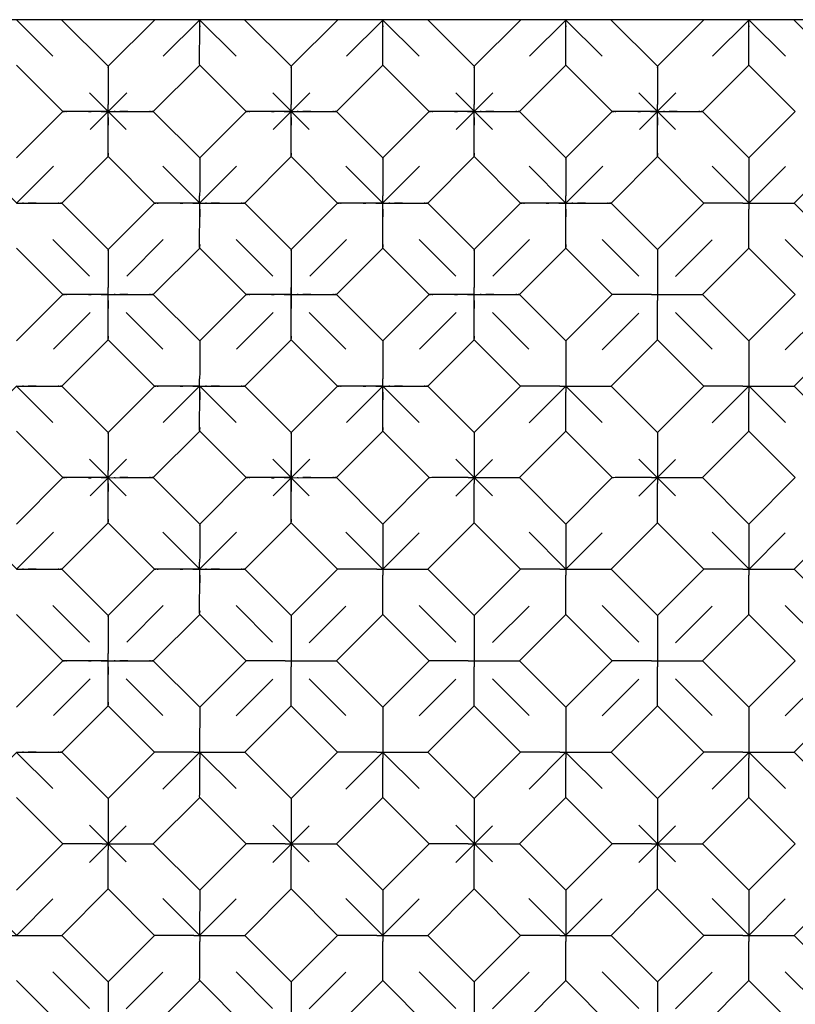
# Model space of a CAD drawing. Header units: inches. Extents: x 0 to 17, y 0 to 11.
# Tile 15 of 17: x 9.8 to 11.3, y 4.6 to 6.5. Entities that reach past the tile are written whole.
import ezdxf

# ---------------------------------------------------------------- set-up
doc = ezdxf.new("R2010")
doc.units = ezdxf.units.IN
doc.header["$LTSCALE"] = 0.935
doc.header["$MEASUREMENT"] = 0
doc.linetypes.add('HIDDEN', pattern=[0.2, 0.1, -0.1])
doc.layers.get('0').update_dxf_attribs({"linetype": 'CONTINUOUS'})
doc.layers.add('03___PRT_ALL_CURVES', color=7, linetype='CONTINUOUS')
doc.layers.add('DEFAULT_2', color=8, linetype='HIDDEN')

msp = doc.modelspace()

# ---------------------------------------------------------------- linework, layer by layer
at = {"color": 7, "linetype": 'Continuous'}
for p, q in [((11.4519, 6.4708), (3.9519, 6.4708)), ((9.91, 6.4708), (10, 6.3808)), ((10.09, 6.4708), (10, 6.3808)), ((10.1768, 6.459), (10.1768, 6.4708)), ((10.2636, 6.4708), (10.3535, 6.3808)), ((10.4435, 6.4708), (10.3535, 6.3808)), ((10.5303, 6.459), (10.5303, 6.4708)), ((10.6171, 6.4708), (10.7071, 6.3808)), ((10.7971, 6.4708), (10.7071, 6.3808)), ((10.8839, 6.459), (10.8839, 6.4708)), ((10.9707, 6.4708), (11.0606, 6.3808)), ((11.1506, 6.4708), (11.0606, 6.3808)), ((11.2375, 6.459), (11.2374, 6.4708)), ((11.3242, 6.4708), (11.4519, 6.3431)), ((9.9127, 6.2936), (9.8232, 6.3831)), ((10, 6.3738), (10, 6.3202)), ((10.1768, 6.3831), (10.0872, 6.2936)), ((10.2663, 6.2936), (10.1768, 6.3831)), ((10.3535, 6.3738), (10.3535, 6.3202)), ((10.5303, 6.3831), (10.4408, 6.2936)), ((10.6198, 6.2936), (10.5303, 6.3831)), ((10.7071, 6.3738), (10.7071, 6.3202)), ((10.8839, 6.3831), (10.7943, 6.2936)), ((10.9734, 6.2936), (10.8839, 6.3831)), ((11.0606, 6.3738), (11.0606, 6.3202)), ((11.2374, 6.3831), (11.1479, 6.2936)), ((11.3269, 6.2936), (11.2374, 6.3831)), ((10, 6.3202), (9.9999, 6.3073)), ((10.3535, 6.3202), (10.3535, 6.3073)), ((10.7071, 6.3202), (10.707, 6.3073)), ((11.0606, 6.3202), (11.0606, 6.3073)), ((9.9127, 6.2936), (9.8232, 6.204)), ((10, 6.2936), (9.9127, 6.2936)), ((10, 6.282), (9.9999, 6.3073)), ((10, 6.2936), (10.0134, 6.2935)), ((10.0872, 6.2936), (10.1768, 6.204)), ((10.2663, 6.2936), (10.1768, 6.204)), ((10.3535, 6.2936), (10.2663, 6.2936)), ((10.3536, 6.282), (10.3535, 6.3073)), ((10.3535, 6.2936), (10.367, 6.2935)), ((10.4408, 6.2936), (10.5303, 6.204)), ((10.6198, 6.2936), (10.5303, 6.204)), ((10.7071, 6.2936), (10.6198, 6.2936)), ((10.7071, 6.282), (10.707, 6.3073)), ((10.7071, 6.2936), (10.7205, 6.2935)), ((10.7943, 6.2936), (10.8839, 6.204)), ((10.9734, 6.2936), (10.8839, 6.204)), ((11.0606, 6.2936), (10.9734, 6.2936)), ((11.0607, 6.282), (11.0606, 6.3073)), ((11.0606, 6.2936), (11.0741, 6.2935)), ((11.1479, 6.2936), (11.2374, 6.204)), ((11.2374, 6.204), (11.3269, 6.2936)), ((10, 6.2063), (9.9105, 6.1168)), ((10.0895, 6.1168), (10, 6.2063)), ((10.3535, 6.2063), (10.264, 6.1168)), ((10.4431, 6.1168), (10.3535, 6.2063)), ((10.7071, 6.2063), (10.6176, 6.1168)), ((10.7966, 6.1168), (10.7071, 6.2063)), ((11.0606, 6.2063), (10.9711, 6.1168)), ((11.1502, 6.1168), (11.0606, 6.2063)), ((11.4142, 6.2063), (11.3247, 6.1168)), ((10.1768, 6.1971), (10.1768, 6.1434)), ((10.5303, 6.1971), (10.5303, 6.1434)), ((10.8839, 6.1971), (10.8839, 6.1434)), ((10.1768, 6.1434), (10.1767, 6.1306)), ((10.5303, 6.1434), (10.5303, 6.1306)), ((10.8839, 6.1434), (10.8838, 6.1306)), ((10.1768, 6.1052), (10.1767, 6.1306)), ((10.5303, 6.1052), (10.5303, 6.1306)), ((10.8839, 6.1052), (10.8838, 6.1306)), ((9.8232, 6.1168), (9.8366, 6.1167)), ((9.9105, 6.1168), (10, 6.0273)), ((10.0895, 6.1168), (10, 6.0273)), ((10.1768, 6.1168), (10.0895, 6.1168)), ((10.1768, 6.1168), (10.1902, 6.1167)), ((10.264, 6.1168), (10.3535, 6.0273)), ((10.4431, 6.1168), (10.3535, 6.0273)), ((10.5303, 6.1168), (10.4431, 6.1168)), ((10.5303, 6.1168), (10.5437, 6.1167)), ((10.6176, 6.1168), (10.7071, 6.0273)), ((10.7966, 6.1168), (10.7071, 6.0273)), ((10.8839, 6.1168), (10.7966, 6.1168)), ((10.8839, 6.1168), (10.8973, 6.1167)), ((10.9711, 6.1168), (11.0606, 6.0273)), ((11.0606, 6.0273), (11.1502, 6.1168)), ((11.2259, 6.1168), (11.1557, 6.1168)), ((11.2259, 6.1168), (11.3192, 6.1168)), ((11.2374, 6.035), (11.2375, 6.1052)), ((11.3247, 6.1168), (11.4519, 5.9896)), ((9.9127, 5.94), (9.8232, 6.0295)), ((10.1768, 6.0295), (10.0872, 5.94)), ((10.2663, 5.94), (10.1768, 6.0295)), ((10.5303, 6.0295), (10.4408, 5.94)), ((10.6198, 5.94), (10.5303, 6.0295)), ((10.8839, 6.0295), (10.7943, 5.94)), ((10.9734, 5.94), (10.8839, 6.0295)), ((11.2374, 6.0295), (11.1479, 5.94)), ((11.3269, 5.94), (11.2374, 6.0295)), ((10, 6.0203), (10, 5.9667)), ((10.3535, 6.0203), (10.3535, 5.9667)), ((10.7071, 6.0203), (10.7071, 5.9667)), ((10, 5.9667), (9.9999, 5.9538)), ((10, 5.9285), (9.9999, 5.9538)), ((10.7071, 5.9667), (10.707, 5.9538)), ((10.7071, 5.9285), (10.707, 5.9538)), ((9.9127, 5.94), (9.8232, 5.8505)), ((10, 5.94), (9.9127, 5.94)), ((10, 5.94), (10.0134, 5.9399)), ((10.0872, 5.94), (10.1768, 5.8505)), ((10.2663, 5.94), (10.1768, 5.8505)), ((10.3535, 5.94), (10.2663, 5.94)), ((10.3535, 5.94), (10.367, 5.9399)), ((10.3536, 5.9285), (10.3535, 5.94)), ((10.4408, 5.94), (10.5303, 5.8505)), ((10.6198, 5.94), (10.5303, 5.8505)), ((10.7071, 5.94), (10.6198, 5.94)), ((10.7071, 5.94), (10.7205, 5.9399)), ((10.7943, 5.94), (10.8839, 5.8505)), ((10.8839, 5.8505), (10.9734, 5.94)), ((11.0491, 5.94), (10.9789, 5.94)), ((11.0491, 5.94), (11.1424, 5.94)), ((11.1479, 5.94), (11.2374, 5.8505)), ((11.2374, 5.8505), (11.3269, 5.94)), ((11.0606, 5.8582), (11.0607, 5.9284)), ((10, 5.8528), (9.9105, 5.7632)), ((10.0895, 5.7632), (10, 5.8528)), ((10.1768, 5.8435), (10.1768, 5.7899)), ((10.3535, 5.8528), (10.264, 5.7632)), ((10.4431, 5.7632), (10.3535, 5.8528)), ((10.5303, 5.8435), (10.5303, 5.7899)), ((10.7071, 5.8528), (10.6176, 5.7632)), ((10.7966, 5.7632), (10.7071, 5.8528)), ((11.0606, 5.8528), (10.9711, 5.7632)), ((11.1502, 5.7632), (11.0606, 5.8528)), ((11.4142, 5.8528), (11.3247, 5.7632)), ((10.1768, 5.7899), (10.1767, 5.777)), ((10.5303, 5.7899), (10.5303, 5.777)), ((9.8232, 5.7632), (9.8366, 5.7632)), ((9.9105, 5.7632), (10, 5.6737)), ((10.0895, 5.7632), (10, 5.6737)), ((10.1768, 5.7632), (10.0895, 5.7632)), ((10.1768, 5.7517), (10.1767, 5.777)), ((10.1768, 5.7632), (10.1902, 5.7632)), ((10.264, 5.7632), (10.3535, 5.6737)), ((10.4431, 5.7632), (10.3535, 5.6737)), ((10.5303, 5.7632), (10.4431, 5.7632)), ((10.5303, 5.7517), (10.5303, 5.777)), ((10.5303, 5.7632), (10.5437, 5.7632)), ((10.6176, 5.7632), (10.7071, 5.6737)), ((10.7071, 5.6737), (10.7966, 5.7632)), ((10.8723, 5.7633), (10.8021, 5.7632)), ((10.8723, 5.7633), (10.9657, 5.7632)), ((10.9711, 5.7632), (11.0606, 5.6737)), ((11.0606, 5.6737), (11.1502, 5.7632)), ((11.2259, 5.7633), (11.1557, 5.7632)), ((11.2259, 5.7633), (11.3192, 5.7632)), ((11.3247, 5.7632), (11.4519, 5.636)), ((10.8839, 5.6814), (10.8839, 5.7517)), ((11.2374, 5.6814), (11.2375, 5.7517)), ((9.9127, 5.5865), (9.8232, 5.676)), ((10, 5.6667), (10, 5.6131)), ((10.1768, 5.676), (10.0872, 5.5865)), ((10.2663, 5.5865), (10.1768, 5.676)), ((10.3535, 5.6667), (10.3535, 5.6131)), ((10.5303, 5.676), (10.4408, 5.5865)), ((10.6198, 5.5865), (10.5303, 5.676)), ((10.8839, 5.676), (10.7943, 5.5865)), ((10.9734, 5.5865), (10.8839, 5.676)), ((11.2374, 5.676), (11.1479, 5.5865)), ((11.3269, 5.5865), (11.2374, 5.676)), ((10, 5.6131), (9.9999, 5.6002)), ((10, 5.5749), (9.9999, 5.6002)), ((9.9127, 5.5865), (9.8232, 5.4969)), ((10, 5.5865), (9.9127, 5.5865)), ((10, 5.5865), (10.0134, 5.5864)), ((10.0872, 5.5865), (10.1768, 5.4969)), ((10.2663, 5.5865), (10.1768, 5.4969)), ((10.3535, 5.5865), (10.2663, 5.5865)), ((10.3535, 5.5865), (10.367, 5.5864)), ((10.3536, 5.5749), (10.3535, 5.5865)), ((10.4408, 5.5865), (10.5303, 5.4969)), ((10.5303, 5.4969), (10.6198, 5.5865)), ((10.6955, 5.5865), (10.6253, 5.5865)), ((10.6955, 5.5865), (10.7889, 5.5865)), ((10.7071, 5.5046), (10.7071, 5.5749)), ((10.7943, 5.5865), (10.8839, 5.4969)), ((10.8839, 5.4969), (10.9734, 5.5865)), ((11.0491, 5.5865), (10.9789, 5.5865)), ((11.0491, 5.5865), (11.1424, 5.5865)), ((11.0606, 5.5046), (11.0607, 5.5749)), ((11.1479, 5.5865), (11.2374, 5.4969)), ((11.2374, 5.4969), (11.3269, 5.5865)), ((10, 5.4992), (9.9105, 5.4097)), ((10.0895, 5.4097), (10, 5.4992)), ((10.3535, 5.4992), (10.264, 5.4097)), ((10.4431, 5.4097), (10.3535, 5.4992)), ((10.7071, 5.4992), (10.6176, 5.4097)), ((10.7966, 5.4097), (10.7071, 5.4992)), ((11.0606, 5.4992), (10.9711, 5.4097)), ((11.1502, 5.4097), (11.0606, 5.4992)), ((11.4142, 5.4992), (11.3247, 5.4097)), ((10.1768, 5.49), (10.1768, 5.4363)), ((10.1768, 5.4363), (10.1767, 5.4235)), ((10.1768, 5.3981), (10.1767, 5.4235)), ((9.8232, 5.4097), (9.8366, 5.4096)), ((9.9105, 5.4097), (10, 5.3201)), ((10.0895, 5.4097), (10, 5.3201)), ((10.1768, 5.4097), (10.0895, 5.4097)), ((10.1768, 5.4097), (10.1902, 5.4096)), ((10.264, 5.4097), (10.3535, 5.3201)), ((10.3535, 5.3201), (10.4431, 5.4097)), ((10.5188, 5.4097), (10.4486, 5.4097)), ((10.5188, 5.4097), (10.6121, 5.4097)), ((10.6176, 5.4097), (10.7071, 5.3201)), ((10.7071, 5.3201), (10.7966, 5.4097)), ((10.8723, 5.4097), (10.8021, 5.4097)), ((10.8723, 5.4097), (10.9657, 5.4097)), ((10.9711, 5.4097), (11.0606, 5.3201)), ((11.0606, 5.3201), (11.1502, 5.4097)), ((11.2259, 5.4097), (11.1557, 5.4097)), ((11.2259, 5.4097), (11.3192, 5.4097)), ((11.3247, 5.4097), (11.4519, 5.2825)), ((10.5303, 5.3279), (10.5304, 5.3981)), ((10.8839, 5.3279), (10.8839, 5.3981)), ((11.2374, 5.3279), (11.2375, 5.3981)), ((9.9127, 5.2329), (9.8232, 5.3224)), ((10, 5.3132), (10, 5.2595)), ((10.1768, 5.3224), (10.0872, 5.2329)), ((10.2663, 5.2329), (10.1768, 5.3224)), ((10.5303, 5.3224), (10.4408, 5.2329)), ((10.6198, 5.2329), (10.5303, 5.3224)), ((10.8839, 5.3224), (10.7943, 5.2329)), ((10.9734, 5.2329), (10.8839, 5.3224)), ((11.2374, 5.3224), (11.1479, 5.2329)), ((11.3269, 5.2329), (11.2374, 5.3224)), ((10, 5.2595), (9.9999, 5.2467)), ((9.9127, 5.2329), (9.8232, 5.1434)), ((10, 5.2329), (9.9127, 5.2329)), ((10, 5.2214), (9.9999, 5.2467)), ((10, 5.2329), (10.0134, 5.2328)), ((10.0872, 5.2329), (10.1768, 5.1434)), ((10.1768, 5.1434), (10.2663, 5.2329)), ((10.342, 5.2329), (10.2718, 5.2329)), ((10.342, 5.2329), (10.4353, 5.2329)), ((10.4408, 5.2329), (10.5303, 5.1434)), ((10.5303, 5.1434), (10.6198, 5.2329)), ((10.6955, 5.2329), (10.6253, 5.2329)), ((10.6955, 5.2329), (10.7889, 5.2329)), ((10.7943, 5.2329), (10.8839, 5.1434)), ((10.8839, 5.1434), (10.9734, 5.2329)), ((11.0491, 5.2329), (10.9789, 5.2329)), ((11.0491, 5.2329), (11.1424, 5.2329)), ((11.1479, 5.2329), (11.2374, 5.1434)), ((11.2374, 5.1434), (11.3269, 5.2329)), ((10.3535, 5.1511), (10.3536, 5.2213)), ((10.7071, 5.1511), (10.7071, 5.2213)), ((11.0606, 5.1511), (11.0607, 5.2213)), ((10, 5.1456), (9.9105, 5.0561)), ((10.0895, 5.0561), (10, 5.1456)), ((10.3535, 5.1456), (10.264, 5.0561)), ((10.4431, 5.0561), (10.3535, 5.1456)), ((10.7071, 5.1456), (10.6176, 5.0561)), ((10.7966, 5.0561), (10.7071, 5.1456)), ((11.0606, 5.1456), (10.9711, 5.0561)), ((11.1502, 5.0561), (11.0606, 5.1456)), ((11.4142, 5.1456), (11.3247, 5.0561)), ((9.8232, 5.0561), (9.8366, 5.0561)), ((9.9105, 5.0561), (10, 4.9666)), ((10, 4.9666), (10.0895, 5.0561)), ((10.1652, 5.0562), (10.095, 5.0561)), ((10.1652, 5.0562), (10.2586, 5.0561)), ((10.1768, 4.9743), (10.1768, 5.0446)), ((10.264, 5.0561), (10.3535, 4.9666)), ((10.3535, 4.9666), (10.4431, 5.0561)), ((10.5188, 5.0562), (10.4486, 5.0561)), ((10.5188, 5.0562), (10.6121, 5.0561)), ((10.5303, 4.9743), (10.5304, 5.0446)), ((10.6176, 5.0561), (10.7071, 4.9666)), ((10.7071, 4.9666), (10.7966, 5.0561)), ((10.8723, 5.0562), (10.8021, 5.0561)), ((10.8723, 5.0562), (10.9657, 5.0561)), ((10.8839, 4.9743), (10.8839, 5.0446)), ((10.9711, 5.0561), (11.0606, 4.9666)), ((11.0606, 4.9666), (11.1502, 5.0561)), ((11.2259, 5.0562), (11.1557, 5.0561)), ((11.2259, 5.0562), (11.3192, 5.0561)), ((11.2374, 4.9743), (11.2375, 5.0446)), ((11.3247, 5.0561), (11.4519, 4.9289)), ((9.9127, 4.8793), (9.8232, 4.9689)), ((10.1768, 4.9689), (10.0872, 4.8793)), ((10.2663, 4.8793), (10.1768, 4.9689)), ((10.5303, 4.9689), (10.4408, 4.8793)), ((10.6198, 4.8793), (10.5303, 4.9689)), ((10.8839, 4.9689), (10.7943, 4.8793)), ((10.9734, 4.8793), (10.8839, 4.9689)), ((11.2374, 4.9689), (11.1479, 4.8793)), ((11.3269, 4.8793), (11.2374, 4.9689)), ((9.8232, 4.7898), (9.9127, 4.8793)), ((9.9884, 4.8794), (9.9182, 4.8793)), ((9.9884, 4.8794), (10.0818, 4.8793)), ((10, 4.7975), (10, 4.8678)), ((10.0872, 4.8793), (10.1768, 4.7898)), ((10.1768, 4.7898), (10.2663, 4.8793)), ((10.342, 4.8794), (10.2718, 4.8793)), ((10.342, 4.8794), (10.4353, 4.8793)), ((10.3535, 4.7975), (10.3536, 4.8678)), ((10.4408, 4.8793), (10.5303, 4.7898)), ((10.5303, 4.7898), (10.6198, 4.8793)), ((10.6955, 4.8794), (10.6253, 4.8793)), ((10.6955, 4.8794), (10.7889, 4.8793)), ((10.7071, 4.7975), (10.7071, 4.8678)), ((10.7943, 4.8793), (10.8839, 4.7898)), ((10.8839, 4.7898), (10.9734, 4.8793)), ((11.0491, 4.8794), (10.9789, 4.8793)), ((11.0491, 4.8794), (11.1424, 4.8793)), ((11.0606, 4.7975), (11.0607, 4.8678)), ((11.1479, 4.8793), (11.2374, 4.7898)), ((11.2374, 4.7898), (11.3269, 4.8793)), ((10, 4.7921), (9.9105, 4.7026)), ((10.0895, 4.7026), (10, 4.7921)), ((10.3535, 4.7921), (10.264, 4.7026)), ((10.4431, 4.7026), (10.3535, 4.7921)), ((10.7071, 4.7921), (10.6176, 4.7026)), ((10.7966, 4.7026), (10.7071, 4.7921)), ((11.0606, 4.7921), (10.9711, 4.7026)), ((11.1502, 4.7026), (11.0606, 4.7921)), ((11.4142, 4.7921), (11.3247, 4.7026)), ((9.8117, 4.7026), (9.905, 4.7026)), ((9.9105, 4.7026), (10, 4.613)), ((10, 4.613), (10.0895, 4.7026)), ((10.1652, 4.7026), (10.095, 4.7026)), ((10.1652, 4.7026), (10.2586, 4.7026)), ((10.264, 4.7026), (10.3535, 4.613)), ((10.3535, 4.613), (10.4431, 4.7026)), ((10.5188, 4.7026), (10.4486, 4.7026)), ((10.5188, 4.7026), (10.6121, 4.7026)), ((10.6176, 4.7026), (10.7071, 4.613)), ((10.7071, 4.613), (10.7966, 4.7026)), ((10.8723, 4.7026), (10.8021, 4.7026)), ((10.8723, 4.7026), (10.9657, 4.7026)), ((10.9711, 4.7026), (11.0606, 4.613)), ((11.0606, 4.613), (11.1502, 4.7026)), ((11.2259, 4.7026), (11.1557, 4.7026)), ((11.2259, 4.7026), (11.3192, 4.7026)), ((11.3247, 4.7026), (11.4519, 4.5754)), ((10.1768, 4.6208), (10.1768, 4.691)), ((10.5303, 4.6208), (10.5304, 4.691)), ((10.8839, 4.6208), (10.8839, 4.691)), ((11.2374, 4.6208), (11.2375, 4.691)), ((9.9127, 4.5258), (9.8232, 4.6153)), ((10.1768, 4.6153), (10.0872, 4.5258)), ((10.2663, 4.5258), (10.1768, 4.6153)), ((10.5303, 4.6153), (10.4408, 4.5258)), ((10.6198, 4.5258), (10.5303, 4.6153)), ((10.8839, 4.6153), (10.7943, 4.5258)), ((10.9734, 4.5258), (10.8839, 4.6153)), ((11.2374, 4.6153), (11.1479, 4.5258)), ((11.3269, 4.5258), (11.2374, 4.6153))]:
    msp.add_line(p, q, dxfattribs=at)
for points in [[(10.1768, 6.3831), (10.1767, 6.3853), (10.1768, 6.459)], [(10.5303, 6.3831), (10.5303, 6.3853), (10.5303, 6.459)], [(10.8839, 6.3831), (10.8839, 6.3853), (10.8839, 6.459)], [(11.2374, 6.3831), (11.2374, 6.3853), (11.2375, 6.459)], [(10, 6.3808), (10, 6.3781), (10, 6.3738)], [(10.3535, 6.3808), (10.3536, 6.3781), (10.3535, 6.3738)], [(10.7071, 6.3808), (10.7071, 6.3781), (10.7071, 6.3738)], [(11.0606, 6.3808), (11.0607, 6.3781), (11.0606, 6.3738)], [(10.0134, 6.2935), (10.038, 6.2936), (10.0801, 6.2936)], [(10.0801, 6.2936), (10.0844, 6.2936), (10.0872, 6.2936)], [(10.367, 6.2935), (10.3915, 6.2936), (10.4337, 6.2936)], [(10.4337, 6.2936), (10.438, 6.2936), (10.4408, 6.2936)], [(10.7205, 6.2935), (10.7451, 6.2936), (10.7872, 6.2936)], [(10.7872, 6.2936), (10.7915, 6.2936), (10.7943, 6.2936)], [(11.0741, 6.2935), (11.0986, 6.2936), (11.1408, 6.2936)], [(11.1408, 6.2936), (11.1451, 6.2936), (11.1479, 6.2936)], [(10, 6.2063), (10, 6.2085), (10, 6.282)], [(10.3535, 6.2063), (10.3535, 6.2085), (10.3536, 6.282)], [(10.7071, 6.2063), (10.7071, 6.2085), (10.7071, 6.282)], [(11.0606, 6.2063), (11.0606, 6.2085), (11.0607, 6.282)], [(10.1768, 6.204), (10.1768, 6.2013), (10.1768, 6.1971)], [(10.5303, 6.204), (10.5303, 6.2013), (10.5303, 6.1971)], [(10.8839, 6.204), (10.8839, 6.2013), (10.8839, 6.1971)], [(11.2374, 6.204), (11.2374, 6.2018), (11.2374, 6.1986)], [(11.2374, 6.1986), (11.2374, 6.1283), (11.2375, 6.1052)], [(9.8366, 6.1167), (9.8612, 6.1168), (9.9033, 6.1168)], [(9.9033, 6.1168), (9.9077, 6.1168), (9.9105, 6.1168)], [(10.1768, 6.0295), (10.1767, 6.0317), (10.1768, 6.1052)], [(10.1902, 6.1167), (10.2148, 6.1168), (10.2569, 6.1168)], [(10.2569, 6.1168), (10.2612, 6.1168), (10.264, 6.1168)], [(10.5303, 6.0295), (10.5303, 6.0317), (10.5303, 6.1052)], [(10.5437, 6.1167), (10.5683, 6.1168), (10.6105, 6.1168)], [(10.6105, 6.1168), (10.6148, 6.1168), (10.6176, 6.1168)], [(10.8839, 6.0295), (10.8839, 6.0317), (10.8839, 6.1052)], [(10.8973, 6.1167), (10.9219, 6.1168), (10.964, 6.1168)], [(10.964, 6.1168), (10.9683, 6.1168), (10.9711, 6.1168)], [(11.1557, 6.1168), (11.1524, 6.1168), (11.1502, 6.1168)], [(11.3192, 6.1168), (11.3225, 6.1168), (11.3247, 6.1168)], [(11.2374, 6.0295), (11.2374, 6.0317), (11.2374, 6.035)], [(10, 6.0273), (10, 6.0245), (10, 6.0203)], [(10.3535, 6.0273), (10.3536, 6.0245), (10.3535, 6.0203)], [(10.7071, 6.0273), (10.7071, 6.0245), (10.7071, 6.0203)], [(11.0607, 6.0272), (11.0607, 6.025), (11.0606, 6.0218)], [(11.0606, 6.0218), (11.0606, 5.9515), (11.0607, 5.9284)], [(10.3535, 5.9667), (10.3535, 5.9538), (10.3535, 5.94)], [(10.0134, 5.9399), (10.038, 5.94), (10.0801, 5.94)], [(10.0801, 5.94), (10.0844, 5.94), (10.0872, 5.94)], [(10.367, 5.9399), (10.3915, 5.94), (10.4337, 5.94)], [(10.4337, 5.94), (10.438, 5.94), (10.4408, 5.94)], [(10.7205, 5.9399), (10.7451, 5.94), (10.7872, 5.94)], [(10.7872, 5.94), (10.7915, 5.94), (10.7943, 5.94)], [(10.9789, 5.94), (10.9756, 5.94), (10.9734, 5.94)], [(11.1424, 5.94), (11.1457, 5.94), (11.1479, 5.94)], [(10, 5.8528), (10, 5.8549), (10, 5.9285)], [(10.3535, 5.8528), (10.3535, 5.8549), (10.3536, 5.9285)], [(10.7071, 5.8528), (10.7071, 5.8549), (10.7071, 5.9285)], [(11.0606, 5.8528), (11.0606, 5.8549), (11.0606, 5.8582)], [(10.1768, 5.8505), (10.1768, 5.8478), (10.1768, 5.8435)], [(10.5303, 5.8505), (10.5303, 5.8478), (10.5303, 5.8435)], [(10.8839, 5.845), (10.8838, 5.7748), (10.8839, 5.7517)], [(10.8839, 5.8505), (10.8839, 5.8483), (10.8839, 5.845)], [(11.2374, 5.8505), (11.2374, 5.8483), (11.2374, 5.845)], [(11.2374, 5.845), (11.2374, 5.7748), (11.2375, 5.7517)], [(9.8366, 5.7632), (9.8612, 5.7632), (9.9033, 5.7632)], [(9.9033, 5.7632), (9.9077, 5.7633), (9.9105, 5.7632)], [(10.1902, 5.7632), (10.2148, 5.7632), (10.2569, 5.7632)], [(10.2569, 5.7632), (10.2612, 5.7633), (10.264, 5.7632)], [(10.5437, 5.7632), (10.5683, 5.7632), (10.6105, 5.7632)], [(10.6105, 5.7632), (10.6148, 5.7633), (10.6176, 5.7632)], [(10.8021, 5.7632), (10.7988, 5.7632), (10.7966, 5.7632)], [(10.9657, 5.7632), (10.9689, 5.7632), (10.9711, 5.7632)], [(11.1557, 5.7632), (11.1524, 5.7632), (11.1502, 5.7632)], [(11.3192, 5.7632), (11.3225, 5.7632), (11.3247, 5.7632)], [(10.1768, 5.676), (10.1767, 5.6782), (10.1768, 5.7517)], [(10.5303, 5.676), (10.5303, 5.6782), (10.5303, 5.7517)], [(10, 5.6737), (10, 5.671), (10, 5.6667)], [(10.3535, 5.6737), (10.3536, 5.671), (10.3535, 5.6667)], [(10.7071, 5.6682), (10.707, 5.598), (10.7071, 5.5749)], [(10.7071, 5.6737), (10.7071, 5.6715), (10.7071, 5.6682)], [(10.8839, 5.676), (10.8839, 5.6782), (10.8839, 5.6814)], [(11.0607, 5.6737), (11.0607, 5.6715), (11.0606, 5.6682)], [(11.0606, 5.6682), (11.0606, 5.598), (11.0607, 5.5749)], [(11.2374, 5.676), (11.2374, 5.6782), (11.2374, 5.6814)], [(10.3535, 5.6131), (10.3535, 5.6002), (10.3535, 5.5865)], [(10, 5.4992), (10, 5.5014), (10, 5.5749)], [(10.0134, 5.5864), (10.038, 5.5865), (10.0801, 5.5865)], [(10.0801, 5.5865), (10.0844, 5.5865), (10.0872, 5.5865)], [(10.3535, 5.4992), (10.3535, 5.5014), (10.3536, 5.5749)], [(10.367, 5.5864), (10.3915, 5.5865), (10.4337, 5.5865)], [(10.4337, 5.5865), (10.438, 5.5865), (10.4408, 5.5865)], [(10.6253, 5.5865), (10.6221, 5.5864), (10.6198, 5.5864)], [(10.7889, 5.5865), (10.7921, 5.5865), (10.7943, 5.5865)], [(10.9789, 5.5865), (10.9756, 5.5864), (10.9734, 5.5864)], [(11.1424, 5.5865), (11.1457, 5.5865), (11.1479, 5.5865)], [(10.1768, 5.4969), (10.1768, 5.4942), (10.1768, 5.49)], [(10.5303, 5.4969), (10.5303, 5.4947), (10.5303, 5.4914)], [(10.7071, 5.4992), (10.7071, 5.5014), (10.7071, 5.5046)], [(10.8839, 5.4969), (10.8839, 5.4947), (10.8839, 5.4914)], [(11.0606, 5.4992), (11.0606, 5.5014), (11.0606, 5.5046)], [(11.2374, 5.4969), (11.2374, 5.4947), (11.2374, 5.4914)], [(10.5303, 5.4914), (10.5303, 5.4212), (10.5304, 5.3981)], [(10.8839, 5.4914), (10.8838, 5.4212), (10.8839, 5.3981)], [(11.2374, 5.4914), (11.2374, 5.4212), (11.2375, 5.3981)], [(9.8366, 5.4096), (9.8612, 5.4097), (9.9033, 5.4097)], [(9.9033, 5.4097), (9.9077, 5.4097), (9.9105, 5.4097)], [(10.1902, 5.4096), (10.2148, 5.4097), (10.2569, 5.4097)], [(10.2569, 5.4097), (10.2612, 5.4097), (10.264, 5.4097)], [(10.4486, 5.4097), (10.4453, 5.4097), (10.4431, 5.4097)], [(10.6121, 5.4097), (10.6154, 5.4097), (10.6176, 5.4097)], [(10.8021, 5.4097), (10.7988, 5.4097), (10.7966, 5.4097)], [(10.9657, 5.4097), (10.9689, 5.4097), (10.9711, 5.4097)], [(11.1557, 5.4097), (11.1524, 5.4097), (11.1502, 5.4097)], [(11.3192, 5.4097), (11.3225, 5.4097), (11.3247, 5.4097)], [(10.1768, 5.3224), (10.1767, 5.3246), (10.1768, 5.3981)], [(10.5303, 5.3224), (10.5303, 5.3246), (10.5303, 5.3279)], [(10.8839, 5.3224), (10.8839, 5.3246), (10.8839, 5.3279)], [(11.2374, 5.3224), (11.2374, 5.3246), (11.2374, 5.3279)], [(10, 5.3201), (10, 5.3174), (10, 5.3132)], [(10.3535, 5.3201), (10.3536, 5.3179), (10.3535, 5.3147)], [(10.3535, 5.3147), (10.3535, 5.2444), (10.3536, 5.2213)], [(10.7071, 5.3147), (10.707, 5.2444), (10.7071, 5.2213)], [(10.7071, 5.3201), (10.7071, 5.3179), (10.7071, 5.3147)], [(11.0607, 5.3201), (11.0607, 5.3179), (11.0606, 5.3147)], [(11.0606, 5.3147), (11.0606, 5.2444), (11.0607, 5.2213)], [(10.0134, 5.2328), (10.038, 5.2329), (10.0801, 5.2329)], [(10.0801, 5.2329), (10.0844, 5.2329), (10.0872, 5.2329)], [(10.2718, 5.2329), (10.2685, 5.2329), (10.2663, 5.2329)], [(10.4353, 5.2329), (10.4386, 5.2329), (10.4408, 5.2329)], [(10.6253, 5.2329), (10.6221, 5.2329), (10.6198, 5.2329)], [(10.7889, 5.2329), (10.7921, 5.2329), (10.7943, 5.2329)], [(10.9789, 5.2329), (10.9756, 5.2329), (10.9734, 5.2329)], [(11.1424, 5.2329), (11.1457, 5.2329), (11.1479, 5.2329)], [(10, 5.1456), (10, 5.1478), (10, 5.2214)], [(10.1768, 5.1379), (10.1767, 5.0677), (10.1768, 5.0446)], [(10.1768, 5.1434), (10.1768, 5.1412), (10.1768, 5.1379)], [(10.3535, 5.1457), (10.3535, 5.1478), (10.3535, 5.1511)], [(10.5303, 5.1434), (10.5303, 5.1412), (10.5303, 5.1379)], [(10.5303, 5.1379), (10.5303, 5.0677), (10.5304, 5.0446)], [(10.7071, 5.1457), (10.7071, 5.1478), (10.7071, 5.1511)], [(10.8839, 5.1379), (10.8838, 5.0677), (10.8839, 5.0446)], [(10.8839, 5.1434), (10.8839, 5.1412), (10.8839, 5.1379)], [(11.0606, 5.1457), (11.0606, 5.1478), (11.0606, 5.1511)], [(11.2374, 5.1434), (11.2374, 5.1412), (11.2374, 5.1379)], [(11.2374, 5.1379), (11.2374, 5.0677), (11.2375, 5.0446)], [(9.8366, 5.0561), (9.8612, 5.0561), (9.9033, 5.0561)], [(9.9033, 5.0561), (9.9077, 5.0561), (9.9105, 5.0561)], [(10.095, 5.0561), (10.0917, 5.0561), (10.0895, 5.0561)], [(10.2586, 5.0561), (10.2618, 5.0561), (10.264, 5.0561)], [(10.4486, 5.0561), (10.4453, 5.0561), (10.4431, 5.0561)], [(10.6121, 5.0561), (10.6154, 5.0561), (10.6176, 5.0561)], [(10.8021, 5.0561), (10.7988, 5.0561), (10.7966, 5.0561)], [(10.9657, 5.0561), (10.9689, 5.0561), (10.9711, 5.0561)], [(11.1557, 5.0561), (11.1524, 5.0561), (11.1502, 5.0561)], [(11.3192, 5.0561), (11.3225, 5.0561), (11.3247, 5.0561)], [(10, 4.9666), (10, 4.9644), (10, 4.9611)], [(10.1768, 4.9689), (10.1767, 4.9711), (10.1768, 4.9743)], [(10.3535, 4.9666), (10.3536, 4.9644), (10.3535, 4.9611)], [(10.5303, 4.9689), (10.5303, 4.9711), (10.5303, 4.9743)], [(10.7071, 4.9666), (10.7071, 4.9644), (10.7071, 4.9611)], [(10.8839, 4.9689), (10.8839, 4.9711), (10.8839, 4.9743)], [(11.0607, 4.9666), (11.0607, 4.9644), (11.0606, 4.9611)], [(11.2374, 4.9689), (11.2374, 4.9711), (11.2374, 4.9743)], [(10, 4.9611), (9.9999, 4.8909), (10, 4.8678)], [(10.3535, 4.9611), (10.3535, 4.8909), (10.3536, 4.8678)], [(10.7071, 4.9611), (10.707, 4.8909), (10.7071, 4.8678)], [(11.0606, 4.9611), (11.0606, 4.8909), (11.0607, 4.8678)], [(9.9182, 4.8793), (9.9149, 4.8793), (9.9127, 4.8793)], [(10.0818, 4.8793), (10.085, 4.8794), (10.0872, 4.8794)], [(10.2718, 4.8793), (10.2685, 4.8793), (10.2663, 4.8793)], [(10.4353, 4.8793), (10.4386, 4.8794), (10.4408, 4.8794)], [(10.6253, 4.8793), (10.6221, 4.8793), (10.6198, 4.8793)], [(10.7889, 4.8793), (10.7921, 4.8794), (10.7943, 4.8794)], [(10.9789, 4.8793), (10.9756, 4.8793), (10.9734, 4.8793)], [(11.1424, 4.8793), (11.1457, 4.8794), (11.1479, 4.8794)], [(10, 4.7921), (10, 4.7943), (10, 4.7975)], [(10.3535, 4.7921), (10.3535, 4.7943), (10.3535, 4.7975)], [(10.7071, 4.7921), (10.7071, 4.7943), (10.7071, 4.7975)], [(11.0606, 4.7921), (11.0606, 4.7943), (11.0606, 4.7975)], [(10.1768, 4.7843), (10.1767, 4.7141), (10.1768, 4.691)], [(10.1768, 4.7898), (10.1768, 4.7876), (10.1768, 4.7843)], [(10.5303, 4.7898), (10.5303, 4.7876), (10.5303, 4.7843)], [(10.5303, 4.7843), (10.5303, 4.7141), (10.5304, 4.691)], [(10.8839, 4.7843), (10.8838, 4.7141), (10.8839, 4.691)], [(10.8839, 4.7898), (10.8839, 4.7876), (10.8839, 4.7843)], [(11.2374, 4.7898), (11.2374, 4.7876), (11.2374, 4.7843)], [(11.2374, 4.7843), (11.2374, 4.7141), (11.2375, 4.691)], [(9.905, 4.7026), (9.9083, 4.7026), (9.9104, 4.7026)], [(10.095, 4.7026), (10.0917, 4.7025), (10.0895, 4.7026)], [(10.2586, 4.7026), (10.2618, 4.7026), (10.264, 4.7026)], [(10.4486, 4.7026), (10.4453, 4.7025), (10.4431, 4.7026)], [(10.6121, 4.7026), (10.6154, 4.7026), (10.6176, 4.7026)], [(10.8021, 4.7026), (10.7988, 4.7025), (10.7966, 4.7026)], [(10.9657, 4.7026), (10.9689, 4.7026), (10.9711, 4.7026)], [(11.1557, 4.7026), (11.1524, 4.7025), (11.1502, 4.7026)], [(11.3192, 4.7026), (11.3225, 4.7026), (11.3247, 4.7026)], [(10.1768, 4.6153), (10.1767, 4.6175), (10.1768, 4.6208)], [(10.5303, 4.6153), (10.5303, 4.6175), (10.5303, 4.6208)], [(10.8839, 4.6153), (10.8839, 4.6175), (10.8839, 4.6208)], [(11.2374, 4.6153), (11.2374, 4.6175), (11.2374, 4.6208)], [(10, 4.6076), (9.9999, 4.5373), (10, 4.5142)], [(10, 4.613), (10, 4.6108), (10, 4.6076)], [(10.3535, 4.613), (10.3536, 4.6108), (10.3535, 4.6076)], [(10.3535, 4.6076), (10.3535, 4.5373), (10.3536, 4.5142)], [(10.7071, 4.6076), (10.707, 4.5373), (10.7071, 4.5142)], [(10.7071, 4.613), (10.7071, 4.6108), (10.7071, 4.6076)], [(11.0607, 4.613), (11.0607, 4.6108), (11.0606, 4.6076)], [(11.0606, 4.6076), (11.0606, 4.5373), (11.0607, 4.5142)]]:
    msp.add_lwpolyline(points, dxfattribs=at)
at = {"layer": '03___PRT_ALL_CURVES', "color": 8, "linetype": 'HIDDEN'}
for p, q in [((10.1772, 6.4708), (6.2872, 2.5808)), ((10.5308, 6.4708), (6.6408, 2.5808)), ((10.8843, 6.4708), (6.9943, 2.5808)), ((11.2379, 6.4708), (7.3479, 2.5808)), ((8.055, 6.4708), (11.4519, 3.0739)), ((8.4085, 6.4708), (11.4519, 3.4274)), ((8.7621, 6.4708), (11.4519, 3.781)), ((9.1156, 6.4708), (11.4519, 4.1345)), ((9.4692, 6.4708), (11.4519, 4.4881)), ((9.8228, 6.4708), (11.4519, 4.8417)), ((10.1763, 6.4708), (11.4519, 5.1952)), ((10.5299, 6.4708), (11.4519, 5.5488)), ((10.8834, 6.4708), (11.4519, 5.9023)), ((11.237, 6.4708), (11.4519, 6.2559)), ((7.7014, 2.5808), (11.4519, 6.3312)), ((8.055, 2.5808), (11.4519, 5.9777)), ((8.4085, 2.5808), (11.4519, 5.6241)), ((8.7621, 2.5808), (11.4519, 5.2706)), ((9.1156, 2.5808), (11.4519, 4.917))]:
    msp.add_line(p, q, dxfattribs=at)
at = {"layer": 'DEFAULT_2', "color": 8, "linetype": 'HIDDEN'}
for p, q in [((10.1768, 6.459), (10.1768, 6.4567)), ((10.5303, 6.459), (10.5304, 6.4567)), ((10.8839, 6.459), (10.8839, 6.4567)), ((11.2375, 6.459), (11.2375, 6.4567)), ((10, 6.3781), (10, 6.3786)), ((10.1767, 6.3858), (10.1767, 6.3853)), ((10.3536, 6.3781), (10.3535, 6.3786)), ((10.5303, 6.3858), (10.5303, 6.3853)), ((10.7071, 6.3781), (10.7071, 6.3786)), ((10.8838, 6.3858), (10.8839, 6.3853)), ((11.0607, 6.3781), (11.0607, 6.3786)), ((11.2374, 6.3858), (11.2374, 6.3853)), ((9.9127, 6.2936), (9.9155, 6.2935)), ((9.9181, 6.2936), (9.9198, 6.2936)), ((9.962, 6.2936), (9.9673, 6.2936)), ((9.9866, 6.2936), (10, 6.2936)), ((9.9999, 6.3051), (9.9999, 6.3073)), ((10.038, 6.2936), (10.0224, 6.2936)), ((10.0819, 6.2936), (10.0801, 6.2936)), ((10.2663, 6.2936), (10.2691, 6.2935)), ((10.2716, 6.2936), (10.2734, 6.2936)), ((10.3155, 6.2936), (10.3209, 6.2936)), ((10.3401, 6.2936), (10.3535, 6.2936)), ((10.3535, 6.3051), (10.3535, 6.3073)), ((10.3915, 6.2936), (10.376, 6.2936)), ((10.4354, 6.2936), (10.4337, 6.2936)), ((10.6198, 6.2936), (10.6226, 6.2935)), ((10.6252, 6.2936), (10.6269, 6.2936)), ((10.6691, 6.2936), (10.6744, 6.2936)), ((10.6937, 6.2936), (10.7071, 6.2936)), ((10.7071, 6.3051), (10.707, 6.3073)), ((10.7451, 6.2936), (10.7296, 6.2936)), ((10.789, 6.2936), (10.7872, 6.2936)), ((10.9734, 6.2936), (10.9762, 6.2935)), ((10.9787, 6.2936), (10.9805, 6.2936)), ((11.0226, 6.2936), (11.028, 6.2936)), ((11.0472, 6.2936), (11.0606, 6.2936)), ((11.0606, 6.3051), (11.0606, 6.3073)), ((11.0986, 6.2936), (11.0831, 6.2936)), ((11.1425, 6.2936), (11.1408, 6.2936)), ((10.0134, 6.2935), (10.0115, 6.2935)), ((10.367, 6.2935), (10.3651, 6.2935)), ((10.7205, 6.2935), (10.7186, 6.2935)), ((11.0741, 6.2935), (11.0722, 6.2935)), ((10.1768, 6.2013), (10.1768, 6.2019)), ((10.5303, 6.2013), (10.5303, 6.2019)), ((10.8839, 6.2013), (10.8839, 6.2019)), ((10.1767, 6.1283), (10.1767, 6.1306)), ((10.5303, 6.1283), (10.5303, 6.1306)), ((10.8838, 6.1283), (10.8838, 6.1306)), ((9.8366, 6.1167), (9.8347, 6.1167)), ((9.8612, 6.1168), (9.8457, 6.1168)), ((9.9051, 6.1168), (9.9033, 6.1168)), ((10.0895, 6.1168), (10.0923, 6.1168)), ((10.0949, 6.1168), (10.0966, 6.1168)), ((10.1388, 6.1168), (10.1441, 6.1168)), ((10.1633, 6.1168), (10.1768, 6.1168)), ((10.1902, 6.1167), (10.1883, 6.1167)), ((10.2148, 6.1168), (10.1992, 6.1168)), ((10.2587, 6.1168), (10.2569, 6.1168)), ((10.4431, 6.1168), (10.4459, 6.1168)), ((10.4484, 6.1168), (10.4502, 6.1168)), ((10.4923, 6.1168), (10.4976, 6.1168)), ((10.5169, 6.1168), (10.5303, 6.1168)), ((10.5437, 6.1167), (10.5419, 6.1167)), ((10.5683, 6.1168), (10.5528, 6.1168)), ((10.6122, 6.1168), (10.6105, 6.1168)), ((10.7966, 6.1168), (10.7994, 6.1168)), ((10.802, 6.1168), (10.8037, 6.1168)), ((10.8459, 6.1168), (10.8512, 6.1168)), ((10.8705, 6.1168), (10.8839, 6.1168)), ((10.8973, 6.1167), (10.8954, 6.1167)), ((10.9219, 6.1168), (10.9063, 6.1168)), ((10.9658, 6.1168), (10.964, 6.1168)), ((10, 6.0245), (10, 6.0251)), ((10.3536, 6.0245), (10.3535, 6.0251)), ((10.7071, 6.0245), (10.7071, 6.0251)), ((9.9999, 5.9515), (9.9999, 5.9538)), ((10.7071, 5.9515), (10.707, 5.9538)), ((9.9127, 5.94), (9.9155, 5.94)), ((9.9181, 5.94), (9.9198, 5.94)), ((9.962, 5.94), (9.9673, 5.94)), ((9.9866, 5.9401), (10, 5.94)), ((10.0134, 5.9399), (10.0115, 5.94)), ((10.038, 5.94), (10.0224, 5.94)), ((10.0819, 5.94), (10.0801, 5.94)), ((10.2663, 5.94), (10.2691, 5.94)), ((10.2716, 5.94), (10.2734, 5.94)), ((10.3155, 5.94), (10.3209, 5.94)), ((10.3401, 5.9401), (10.3535, 5.94)), ((10.367, 5.9399), (10.3651, 5.94)), ((10.3915, 5.94), (10.376, 5.94)), ((10.4354, 5.94), (10.4337, 5.94)), ((10.6198, 5.94), (10.6226, 5.94)), ((10.6252, 5.94), (10.6269, 5.94)), ((10.6691, 5.94), (10.6744, 5.94)), ((10.6937, 5.9401), (10.7071, 5.94)), ((10.7205, 5.9399), (10.7186, 5.94)), ((10.7451, 5.94), (10.7296, 5.94)), ((10.789, 5.94), (10.7872, 5.94)), ((10.1768, 5.8478), (10.1768, 5.8483)), ((10.5303, 5.8478), (10.5303, 5.8483)), ((9.8366, 5.7632), (9.8347, 5.7632)), ((9.8612, 5.7632), (9.8457, 5.7632)), ((9.9051, 5.7632), (9.9033, 5.7632)), ((10.0895, 5.7632), (10.0923, 5.7632)), ((10.0949, 5.7632), (10.0966, 5.7632)), ((10.1388, 5.7632), (10.1441, 5.7632)), ((10.1633, 5.7633), (10.1768, 5.7632)), ((10.1767, 5.7748), (10.1767, 5.777)), ((10.1902, 5.7632), (10.1883, 5.7632)), ((10.2148, 5.7632), (10.1992, 5.7632)), ((10.2587, 5.7632), (10.2569, 5.7632)), ((10.4431, 5.7632), (10.4459, 5.7632)), ((10.4484, 5.7632), (10.4502, 5.7632)), ((10.4923, 5.7632), (10.4976, 5.7632)), ((10.5169, 5.7633), (10.5303, 5.7632)), ((10.5303, 5.7748), (10.5303, 5.777)), ((10.5437, 5.7632), (10.5419, 5.7632)), ((10.5683, 5.7632), (10.5528, 5.7632)), ((10.6122, 5.7632), (10.6105, 5.7632)), ((10, 5.671), (10, 5.6715)), ((10.3536, 5.671), (10.3535, 5.6715)), ((9.9999, 5.598), (9.9999, 5.6002)), ((9.9127, 5.5865), (9.9155, 5.5864)), ((9.9181, 5.5865), (9.9198, 5.5865)), ((9.962, 5.5864), (9.9673, 5.5864)), ((9.9866, 5.5865), (10, 5.5865)), ((10.0134, 5.5864), (10.0115, 5.5864)), ((10.038, 5.5865), (10.0224, 5.5865)), ((10.0819, 5.5865), (10.0801, 5.5865)), ((10.2663, 5.5865), (10.2691, 5.5864)), ((10.2716, 5.5865), (10.2734, 5.5865)), ((10.3155, 5.5864), (10.3209, 5.5864)), ((10.3401, 5.5865), (10.3535, 5.5865)), ((10.367, 5.5864), (10.3651, 5.5864)), ((10.3915, 5.5865), (10.376, 5.5865)), ((10.4354, 5.5865), (10.4337, 5.5865)), ((10.1768, 5.4942), (10.1768, 5.4947)), ((10.1767, 5.4212), (10.1767, 5.4235)), ((9.8366, 5.4096), (9.8347, 5.4096)), ((9.8612, 5.4097), (9.8457, 5.4097)), ((9.9051, 5.4097), (9.9033, 5.4097)), ((10.0895, 5.4097), (10.0923, 5.4096)), ((10.0949, 5.4097), (10.0966, 5.4097)), ((10.1388, 5.4097), (10.1441, 5.4097)), ((10.1633, 5.4097), (10.1768, 5.4097)), ((10.1902, 5.4096), (10.1883, 5.4096)), ((10.2148, 5.4097), (10.1992, 5.4097)), ((10.2587, 5.4097), (10.2569, 5.4097)), ((10, 5.3174), (10, 5.318)), ((9.9127, 5.2329), (9.9155, 5.2329)), ((9.9181, 5.2329), (9.9198, 5.2329)), ((9.962, 5.2329), (9.9673, 5.2329)), ((9.9866, 5.233), (10, 5.2329)), ((9.9999, 5.2444), (9.9999, 5.2467)), ((10.0134, 5.2328), (10.0115, 5.2329)), ((10.038, 5.2329), (10.0224, 5.2329)), ((10.0819, 5.2329), (10.0801, 5.2329)), ((9.8366, 5.0561), (9.8347, 5.0561)), ((9.8612, 5.0561), (9.8457, 5.0561)), ((9.9051, 5.0561), (9.9033, 5.0561))]:
    msp.add_line(p, q, dxfattribs=at)
for points in [[(10.0872, 6.2936), (10.0851, 6.2936), (10.0844, 6.2936)], [(10.4408, 6.2936), (10.4386, 6.2936), (10.438, 6.2936)], [(10.7943, 6.2936), (10.7922, 6.2936), (10.7915, 6.2936)], [(11.1479, 6.2936), (11.1458, 6.2936), (11.1451, 6.2936)], [(10, 6.282), (10, 6.2798), (10, 6.2669)], [(10.3536, 6.282), (10.3536, 6.2798), (10.3535, 6.2669)], [(10.7071, 6.282), (10.7071, 6.2798), (10.7071, 6.2669)], [(11.0607, 6.282), (11.0607, 6.2798), (11.0606, 6.2669)], [(10, 6.2133), (10, 6.209), (10, 6.2085)], [(10.3535, 6.2133), (10.3535, 6.209), (10.3535, 6.2085)], [(10.7071, 6.2133), (10.7071, 6.209), (10.7071, 6.2085)], [(11.0606, 6.2133), (11.0606, 6.209), (11.0606, 6.2085)], [(9.9105, 6.1168), (9.9083, 6.1168), (9.9077, 6.1168)], [(10.1768, 6.1052), (10.1768, 6.103), (10.1768, 6.0901)], [(10.264, 6.1168), (10.2619, 6.1168), (10.2612, 6.1168)], [(10.5303, 6.1052), (10.5304, 6.103), (10.5303, 6.0901)], [(10.6176, 6.1168), (10.6154, 6.1168), (10.6148, 6.1168)], [(10.8839, 6.1052), (10.8839, 6.103), (10.8839, 6.0901)], [(10.9711, 6.1168), (10.969, 6.1168), (10.9683, 6.1168)], [(10.1768, 6.0365), (10.1767, 6.0323), (10.1767, 6.0317)], [(10.5303, 6.0365), (10.5303, 6.0323), (10.5303, 6.0317)], [(10.8839, 6.0365), (10.8838, 6.0323), (10.8839, 6.0317)], [(10.3535, 5.94), (10.3535, 5.9515), (10.3535, 5.9538)], [(10.0872, 5.94), (10.0851, 5.94), (10.0844, 5.94)], [(10.3535, 5.94), (10.3536, 5.9262), (10.3535, 5.9134)], [(10.4408, 5.94), (10.4386, 5.94), (10.438, 5.94)], [(10.7943, 5.94), (10.7922, 5.94), (10.7915, 5.94)], [(10, 5.9285), (10, 5.9262), (10, 5.9134)], [(10.7071, 5.9285), (10.7071, 5.9262), (10.7071, 5.9134)], [(10, 5.8597), (10, 5.8555), (10, 5.8549)], [(10.3535, 5.8597), (10.3535, 5.8555), (10.3535, 5.8549)], [(10.7071, 5.8597), (10.7071, 5.8555), (10.7071, 5.8549)], [(9.9105, 5.7632), (9.9083, 5.7632), (9.9077, 5.7633)], [(10.264, 5.7632), (10.2619, 5.7632), (10.2612, 5.7633)], [(10.6176, 5.7632), (10.6154, 5.7632), (10.6148, 5.7633)], [(10.1768, 5.7517), (10.1768, 5.7494), (10.1768, 5.7366)], [(10.5303, 5.7517), (10.5304, 5.7494), (10.5303, 5.7366)], [(10.1768, 5.683), (10.1767, 5.6787), (10.1767, 5.6782)], [(10.5303, 5.683), (10.5303, 5.6787), (10.5303, 5.6782)], [(10.3535, 5.5865), (10.3535, 5.598), (10.3535, 5.6002)], [(10, 5.5749), (10, 5.5727), (10, 5.5598)], [(10.0872, 5.5865), (10.0851, 5.5865), (10.0844, 5.5865)], [(10.3535, 5.5865), (10.3536, 5.5727), (10.3535, 5.5598)], [(10.4408, 5.5865), (10.4386, 5.5865), (10.438, 5.5865)], [(10, 5.5062), (10, 5.5019), (10, 5.5014)], [(10.3535, 5.5062), (10.3535, 5.5019), (10.3535, 5.5014)], [(9.9105, 5.4097), (9.9083, 5.4097), (9.9077, 5.4097)], [(10.264, 5.4097), (10.2619, 5.4097), (10.2612, 5.4097)], [(10.1768, 5.3981), (10.1768, 5.3959), (10.1768, 5.383)], [(10.1768, 5.3294), (10.1767, 5.3252), (10.1767, 5.3246)], [(10.0872, 5.2329), (10.0851, 5.2329), (10.0844, 5.2329)], [(10, 5.2214), (10, 5.2191), (10, 5.2063)], [(10, 5.1526), (10, 5.1484), (10, 5.1478)], [(9.9105, 5.0561), (9.9083, 5.0561), (9.9077, 5.0561)]]:
    msp.add_lwpolyline(points, dxfattribs=at)

doc.saveas('drawing.dxf')
